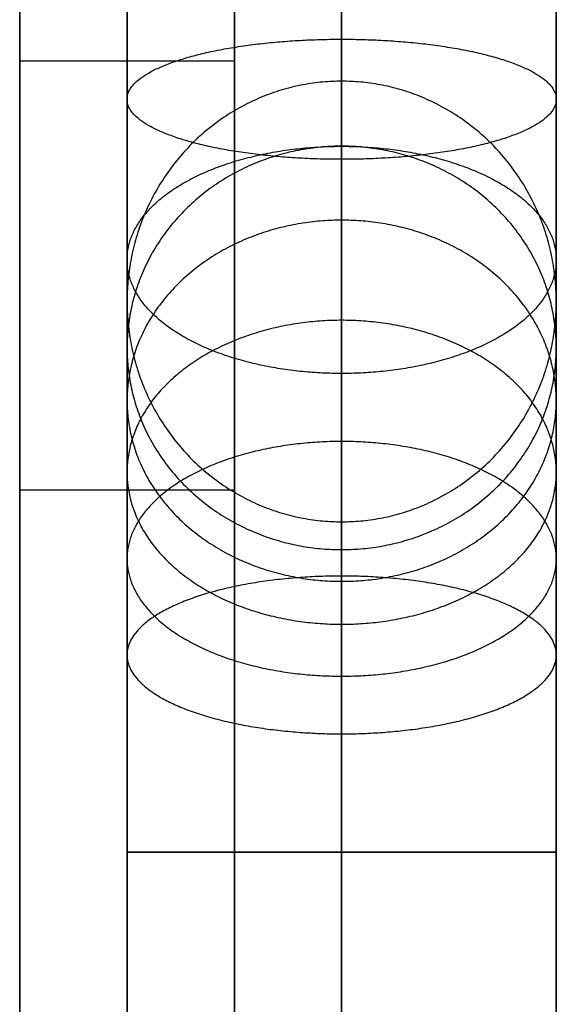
# Model space of a CAD drawing. Header units: millimetres. Extents: x -417 to 417, y -149 to 149.
# Tile 13 of 34: x -392 to -387, y 129 to 138. Entities that reach past the tile are written whole.
import ezdxf

# ---------------------------------------------------------------- set-up
doc = ezdxf.new("R2010")
doc.units = ezdxf.units.MM
doc.layers.add('Default', color=7, linetype='Continuous', true_color=0x000000)
doc.layers.add('Défaut', color=7, linetype='Continuous', true_color=0x000000)

msp = doc.modelspace()

# ---------------------------------------------------------------- linework, layer by layer
at = {"layer": 'Default'}
for p, q in [((-391, 146.5685, 134.4835), (-391, 86.5685, 134.4835)), ((-391, 146.5685, 588.5165), (-391, 86.5685, 588.5165)), ((-392, 133.7585, 116.5021), (-390, 133.7585, 116.5021)), ((-392, 133.7585, 121.9964), (-392, 86.5685, 121.9964)), ((-392, 133.7585, 570.535), (-390, 133.7585, 570.535)), ((-392, 133.7585, 576.0294), (-392, 86.5685, 576.0294)), ((-391, 86.5685, 109.5093), (-391, 133.7585, 109.5093)), ((-391, 133.7585, 109.5093), (-391, 133.7585, 123.4949)), ((-391, 86.5685, 563.5422), (-391, 133.7585, 563.5422)), ((-391, 133.7585, 563.5422), (-391, 133.7585, 577.5278)), ((-390, 86.5685, 121.9964), (-390, 133.7585, 121.9964)), ((-390, 86.5685, 576.0294), (-390, 133.7585, 576.0294))]:
    msp.add_line(p, q, dxfattribs=at)
for points in [[(-392, 146.5685, 134.4835), (-392, 116.5685, 134.4835), (-392, 86.5685, 134.4835)], [(-392, 146.5685, 588.5165), (-392, 116.5685, 588.5165), (-392, 86.5685, 588.5165)], [(-390, 86.5685, 134.4835), (-390, 116.5685, 134.4835), (-390, 146.5685, 134.4835)], [(-390, 86.5685, 588.5165), (-390, 116.5685, 588.5165), (-390, 146.5685, 588.5165)], [(-392, 137.7585, 127.4907), (-391, 137.7585, 127.4907), (-390, 137.7585, 127.4907)], [(-392, 137.7585, 581.5237), (-391, 137.7585, 581.5237), (-390, 137.7585, 581.5237)], [(-392, 86.5685, 109.5093), (-392, 110.1635, 109.5093), (-392, 133.7585, 109.5093)], [(-392, 133.7585, 109.5093), (-391, 133.7585, 109.5093), (-390, 133.7585, 109.5093)], [(-392, 133.7585, 123.4949), (-391, 133.7585, 123.4949), (-390, 133.7585, 123.4949)], [(-392, 86.5685, 563.5422), (-392, 110.1635, 563.5422), (-392, 133.7585, 563.5422)], [(-392, 133.7585, 563.5422), (-391, 133.7585, 563.5422), (-390, 133.7585, 563.5422)], [(-392, 133.7585, 577.5278), (-391, 133.7585, 577.5278), (-390, 133.7585, 577.5278)], [(-390, 133.7585, 109.5093), (-390, 110.1635, 109.5093), (-390, 86.5685, 109.5093)], [(-390, 133.7585, 563.5422), (-390, 110.1635, 563.5422), (-390, 86.5685, 563.5422)]]:
    msp.add_open_spline(points, degree=2, dxfattribs=at)
for points, knots in [([(-392, 133.7585, 123.4949), (-392, 133.7585, 127.4907), (-392, 137.7585, 127.4907), (-392, 141.7585, 127.4907), (-392, 141.7585, 123.4949)], [-394.455905, -394.455905, -394.455905, -388.17272, -388.17272, -381.889534, -381.889534, -381.889534]), ([(-392, 133.7585, 577.5278), (-392, 133.7585, 581.5237), (-392, 137.7585, 581.5237), (-392, 141.7585, 581.5237), (-392, 141.7585, 577.5278)], [-394.455905, -394.455905, -394.455905, -388.17272, -388.17272, -381.889534, -381.889534, -381.889534]), ([(-391, 133.7585, 123.4949), (-391, 133.7585, 127.4907), (-391, 137.7585, 127.4907), (-391, 141.7585, 127.4907), (-391, 141.7585, 123.4949)], [-394.455905, -394.455905, -394.455905, -388.17272, -388.17272, -381.889534, -381.889534, -381.889534]), ([(-391, 133.7585, 577.5278), (-391, 133.7585, 581.5237), (-391, 137.7585, 581.5237), (-391, 141.7585, 581.5237), (-391, 141.7585, 577.5278)], [-394.455905, -394.455905, -394.455905, -388.17272, -388.17272, -381.889534, -381.889534, -381.889534]), ([(-390, 141.7585, 123.4949), (-390, 141.7585, 127.4907), (-390, 137.7585, 127.4907), (-390, 133.7585, 127.4907), (-390, 133.7585, 123.4949)], [381.889534, 381.889534, 381.889534, 388.17272, 388.17272, 394.455905, 394.455905, 394.455905]), ([(-390, 141.7585, 577.5278), (-390, 141.7585, 581.5237), (-390, 137.7585, 581.5237), (-390, 133.7585, 581.5237), (-390, 133.7585, 577.5278)], [381.889534, 381.889534, 381.889534, 388.17272, 388.17272, 394.455905, 394.455905, 394.455905])]:
    msp.add_rational_spline(points, [1, 0.707106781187, 1, 0.707106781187, 1], degree=2, knots=knots, dxfattribs=at)
for points, knots in [([(-392, 133.7585, 109.5093), (-392, 133.7585, 114.5041), (-392, 133.7585, 119.499), (-392, 133.7585, 121.4969), (-392, 133.7585, 123.4949)], [-6.992791, -6.992791, -6.992791, 2.99691, 2.99691, 6.992791, 6.992791, 6.992791]), ([(-392, 133.7585, 563.5422), (-392, 133.7585, 568.5371), (-392, 133.7585, 573.5319), (-392, 133.7585, 575.5299), (-392, 133.7585, 577.5278)], [-6.992791, -6.992791, -6.992791, 2.99691, 2.99691, 6.992791, 6.992791, 6.992791]), ([(-390, 133.7585, 123.4949), (-390, 133.7585, 121.4969), (-390, 133.7585, 119.499), (-390, 133.7585, 114.5041), (-390, 133.7585, 109.5093)], [-6.992791, -6.992791, -6.992791, -2.99691, -2.99691, 6.992791, 6.992791, 6.992791]), ([(-390, 133.7585, 577.5278), (-390, 133.7585, 575.5299), (-390, 133.7585, 573.5319), (-390, 133.7585, 568.5371), (-390, 133.7585, 563.5422)], [-6.992791, -6.992791, -6.992791, -2.99691, -2.99691, 6.992791, 6.992791, 6.992791])]:
    msp.add_open_spline(points, degree=2, knots=knots, dxfattribs=at)
at = {"layer": 'Défaut'}
for points, knots in [([(-389, 134.8435, 1154.5992), (-389, 135.4668, 1154.9637), (-389, 136.8389, 1155.541), (-389, 139.0755, 1155.8436), (-389, 141.3122, 1155.543), (-389, 143.3584, 1154.6837), (-389, 145.1013, 1153.3326), (-389, 146.4275, 1151.5547), (-389, 147.2065, 1149.4931), (-389, 147.3293, 1148.0436), (-389, 147.2923, 1147.3371)], [0, 0, 0, 0, 1.591672, 3.243692, 4.895712, 6.487384, 8.079056, 9.731075, 11.383095, 12.974767, 12.974767, 12.974767, 12.974767]), ([(-389, 134.8435, 1541.5992), (-389, 135.4668, 1541.9637), (-389, 136.8389, 1542.541), (-389, 139.0755, 1542.8436), (-389, 141.3122, 1542.543), (-389, 143.3584, 1541.6837), (-389, 145.1013, 1540.3326), (-389, 146.4275, 1538.5547), (-389, 147.2065, 1536.4931), (-389, 147.3293, 1535.0436), (-389, 147.2923, 1534.3371)], [0, 0, 0, 0, 1.591672, 3.243692, 4.895712, 6.487384, 8.079056, 9.731075, 11.383095, 12.974767, 12.974767, 12.974767, 12.974767]), ([(-389, 134.8435, 1926.5992), (-389, 135.4668, 1926.9637), (-389, 136.8389, 1927.541), (-389, 139.0755, 1927.8436), (-389, 141.3122, 1927.543), (-389, 143.3584, 1926.6837), (-389, 145.1013, 1925.3326), (-389, 146.4275, 1923.5547), (-389, 147.2065, 1921.4931), (-389, 147.3293, 1920.0436), (-389, 147.2923, 1919.3371)], [0, 0, 0, 0, 1.591672, 3.243692, 4.895712, 6.487384, 8.079056, 9.731075, 11.383095, 12.974767, 12.974767, 12.974767, 12.974767]), ([(-391, 135.9024, 1152.8848), (-391, 136.3699, 1153.1582), (-391, 137.399, 1153.5912), (-391, 139.0764, 1153.8181), (-391, 140.7539, 1153.5927), (-391, 142.2886, 1152.9482), (-391, 143.5958, 1151.9349), (-391, 144.5904, 1150.6015), (-391, 145.1747, 1149.0553), (-391, 145.2667, 1147.9681), (-391, 145.239, 1147.4383)], [0, 0, 0, 0, 1.591672, 3.243692, 4.895712, 6.487384, 8.079056, 9.731075, 11.383095, 12.974767, 12.974767, 12.974767, 12.974767]), ([(-391, 135.9024, 1539.8848), (-391, 136.3699, 1540.1582), (-391, 137.399, 1540.5912), (-391, 139.0764, 1540.8181), (-391, 140.7539, 1540.5927), (-391, 142.2886, 1539.9482), (-391, 143.5958, 1538.9349), (-391, 144.5904, 1537.6015), (-391, 145.1747, 1536.0553), (-391, 145.2667, 1534.9681), (-391, 145.239, 1534.4383)], [0, 0, 0, 0, 1.591672, 3.243692, 4.895712, 6.487384, 8.079056, 9.731075, 11.383095, 12.974767, 12.974767, 12.974767, 12.974767]), ([(-391, 135.9024, 1924.8848), (-391, 136.3699, 1925.1582), (-391, 137.399, 1925.5912), (-391, 139.0764, 1925.8181), (-391, 140.7539, 1925.5927), (-391, 142.2886, 1924.9482), (-391, 143.5958, 1923.9349), (-391, 144.5904, 1922.6015), (-391, 145.1747, 1921.0553), (-391, 145.2667, 1919.9681), (-391, 145.239, 1919.4383)], [0, 0, 0, 0, 1.591672, 3.243692, 4.895712, 6.487384, 8.079056, 9.731075, 11.383095, 12.974767, 12.974767, 12.974767, 12.974767]), ([(-387, 145.239, 1147.4383), (-387, 145.2667, 1147.9681), (-387, 145.1747, 1149.0553), (-387, 144.5904, 1150.6015), (-387, 143.5958, 1151.9349), (-387, 142.2886, 1152.9482), (-387, 140.7539, 1153.5927), (-387, 139.0764, 1153.8181), (-387, 137.399, 1153.5912), (-387, 136.3699, 1153.1582), (-387, 135.9024, 1152.8848)], [-12.974767, -12.974767, -12.974767, -12.974767, -11.383095, -9.731075, -8.079056, -6.487384, -4.895712, -3.243692, -1.591672, 0, 0, 0, 0]), ([(-387, 145.239, 1534.4383), (-387, 145.2667, 1534.9681), (-387, 145.1747, 1536.0553), (-387, 144.5904, 1537.6015), (-387, 143.5958, 1538.9349), (-387, 142.2886, 1539.9482), (-387, 140.7539, 1540.5927), (-387, 139.0764, 1540.8181), (-387, 137.399, 1540.5912), (-387, 136.3699, 1540.1582), (-387, 135.9024, 1539.8848)], [-12.974767, -12.974767, -12.974767, -12.974767, -11.383095, -9.731075, -8.079056, -6.487384, -4.895712, -3.243692, -1.591672, 0, 0, 0, 0]), ([(-387, 145.239, 1919.4383), (-387, 145.2667, 1919.9681), (-387, 145.1747, 1921.0553), (-387, 144.5904, 1922.6015), (-387, 143.5958, 1923.9349), (-387, 142.2886, 1924.9482), (-387, 140.7539, 1925.5927), (-387, 139.0764, 1925.8181), (-387, 137.399, 1925.5912), (-387, 136.3699, 1925.1582), (-387, 135.9024, 1924.8848)], [-12.974767, -12.974767, -12.974767, -12.974767, -11.383095, -9.731075, -8.079056, -6.487384, -4.895712, -3.243692, -1.591672, 0, 0, 0, 0]), ([(-389, 136.9613, 1151.1705), (-389, 137.273, 1151.3527), (-389, 137.959, 1151.6414), (-389, 139.0773, 1151.7927), (-389, 140.1956, 1151.6424), (-389, 141.2187, 1151.2128), (-389, 142.0902, 1150.5372), (-389, 142.7533, 1149.6483), (-389, 143.1428, 1148.6175), (-389, 143.2042, 1147.8927), (-389, 143.1857, 1147.5395)], [0, 0, 0, 0, 1.591672, 3.243692, 4.895712, 6.487384, 8.079056, 9.731075, 11.383095, 12.974767, 12.974767, 12.974767, 12.974767]), ([(-389, 136.9613, 1538.1705), (-389, 137.273, 1538.3527), (-389, 137.959, 1538.6414), (-389, 139.0773, 1538.7927), (-389, 140.1956, 1538.6424), (-389, 141.2187, 1538.2128), (-389, 142.0902, 1537.5372), (-389, 142.7533, 1536.6483), (-389, 143.1428, 1535.6175), (-389, 143.2042, 1534.8927), (-389, 143.1857, 1534.5395)], [0, 0, 0, 0, 1.591672, 3.243692, 4.895712, 6.487384, 8.079056, 9.731075, 11.383095, 12.974767, 12.974767, 12.974767, 12.974767]), ([(-389, 136.9613, 1923.1705), (-389, 137.273, 1923.3527), (-389, 137.959, 1923.6414), (-389, 139.0773, 1923.7927), (-389, 140.1956, 1923.6424), (-389, 141.2187, 1923.2128), (-389, 142.0902, 1922.5372), (-389, 142.7533, 1921.6483), (-389, 143.1428, 1920.6175), (-389, 143.2042, 1919.8927), (-389, 143.1857, 1919.5395)], [0, 0, 0, 0, 1.591672, 3.243692, 4.895712, 6.487384, 8.079056, 9.731075, 11.383095, 12.974767, 12.974767, 12.974767, 12.974767]), ([(-389, 137.5678, 960.5958), (-389, 137.524, 959.7433), (-389, 137.2065, 958.4487), (-389, 136.3054, 956.8971), (-389, 135.3719, 955.843), (-389, 134.2425, 954.9894), (-389, 132.6039, 954.1924), (-389, 131.2588, 953.9494), (-389, 130.3812, 953.95)], [0, 0, 0, 0, 1.829067, 2.805087, 3.800449, 4.795811, 5.771831, 7.600898, 7.600898, 7.600898, 7.600898]), ([(-389, 137.5678, 1347.5958), (-389, 137.524, 1346.7433), (-389, 137.2065, 1345.4487), (-389, 136.3054, 1343.8971), (-389, 135.3719, 1342.843), (-389, 134.2425, 1341.9894), (-389, 132.6039, 1341.1924), (-389, 131.2588, 1340.9494), (-389, 130.3812, 1340.95)], [0, 0, 0, 0, 1.829067, 2.805087, 3.800449, 4.795811, 5.771831, 7.600898, 7.600898, 7.600898, 7.600898]), ([(-389, 137.5678, 1732.5958), (-389, 137.524, 1731.7433), (-389, 137.2065, 1730.4487), (-389, 136.3054, 1728.8971), (-389, 135.3719, 1727.843), (-389, 134.2425, 1726.9894), (-389, 132.6039, 1726.1924), (-389, 131.2588, 1725.9494), (-389, 130.3812, 1725.95)], [0, 0, 0, 0, 1.829067, 2.805087, 3.800449, 4.795811, 5.771831, 7.600898, 7.600898, 7.600898, 7.600898]), ([(-391, 135.5145, 960.697), (-391, 135.4832, 960.088), (-391, 135.3353, 959.4851), (-391, 135.0819, 958.9275), (-391, 134.9467, 958.63), (-391, 134.7814, 958.3453), (-391, 134.5893, 958.079), (-391, 134.3934, 957.8073), (-391, 134.1697, 957.5547), (-391, 133.9225, 957.3261), (-391, 133.6754, 957.0975), (-391, 133.4047, 956.893), (-391, 133.1159, 956.7164), (-391, 132.8327, 956.5433), (-391, 132.5321, 956.3971), (-391, 132.2198, 956.2808), (-391, 131.6346, 956.0628), (-391, 131.0081, 955.9496), (-391, 130.3812, 955.95)], [0, 0, 0, 0, 1.832813, 1.832813, 1.832813, 2.806958, 2.806958, 2.806958, 3.800443, 3.800443, 3.800443, 4.793937, 4.793937, 4.793937, 5.768089, 5.768089, 5.768089, 7.600898, 7.600898, 7.600898, 7.600898]), ([(-391, 135.5145, 1347.697), (-391, 135.4832, 1347.088), (-391, 135.3353, 1346.4851), (-391, 135.0819, 1345.9275), (-391, 134.9467, 1345.63), (-391, 134.7814, 1345.3453), (-391, 134.5893, 1345.079), (-391, 134.3934, 1344.8073), (-391, 134.1697, 1344.5547), (-391, 133.9225, 1344.3261), (-391, 133.6754, 1344.0975), (-391, 133.4047, 1343.893), (-391, 133.1159, 1343.7164), (-391, 132.8327, 1343.5433), (-391, 132.5321, 1343.3971), (-391, 132.2198, 1343.2808), (-391, 131.6346, 1343.0628), (-391, 131.0081, 1342.9496), (-391, 130.3812, 1342.95)], [0, 0, 0, 0, 1.832813, 1.832813, 1.832813, 2.806958, 2.806958, 2.806958, 3.800443, 3.800443, 3.800443, 4.793937, 4.793937, 4.793937, 5.768089, 5.768089, 5.768089, 7.600898, 7.600898, 7.600898, 7.600898]), ([(-391, 135.5145, 1732.697), (-391, 135.4832, 1732.088), (-391, 135.3353, 1731.4851), (-391, 135.0819, 1730.9275), (-391, 134.9467, 1730.63), (-391, 134.7814, 1730.3453), (-391, 134.5893, 1730.079), (-391, 134.3934, 1729.8073), (-391, 134.1697, 1729.5547), (-391, 133.9225, 1729.3261), (-391, 133.6754, 1729.0975), (-391, 133.4047, 1728.893), (-391, 133.1159, 1728.7164), (-391, 132.8327, 1728.5433), (-391, 132.5321, 1728.3971), (-391, 132.2198, 1728.2808), (-391, 131.6346, 1728.0628), (-391, 131.0081, 1727.9496), (-391, 130.3812, 1727.95)], [0, 0, 0, 0, 1.832813, 1.832813, 1.832813, 2.806958, 2.806958, 2.806958, 3.800443, 3.800443, 3.800443, 4.793937, 4.793937, 4.793937, 5.768089, 5.768089, 5.768089, 7.600898, 7.600898, 7.600898, 7.600898]), ([(-387, 130.3812, 955.95), (-387, 131.0081, 955.9496), (-387, 131.6346, 956.0628), (-387, 132.2198, 956.2808), (-387, 132.5321, 956.3971), (-387, 132.8327, 956.5433), (-387, 133.1159, 956.7164), (-387, 133.4047, 956.893), (-387, 133.6754, 957.0975), (-387, 133.9225, 957.3261), (-387, 134.1697, 957.5547), (-387, 134.3934, 957.8073), (-387, 134.5893, 958.079), (-387, 134.7814, 958.3453), (-387, 134.9467, 958.63), (-387, 135.0819, 958.9275), (-387, 135.3353, 959.4851), (-387, 135.4832, 960.088), (-387, 135.5145, 960.697)], [-7.600898, -7.600898, -7.600898, -7.600898, -5.768089, -5.768089, -5.768089, -4.793937, -4.793937, -4.793937, -3.800443, -3.800443, -3.800443, -2.806958, -2.806958, -2.806958, -1.832813, -1.832813, -1.832813, 0, 0, 0, 0]), ([(-387, 130.3812, 1342.95), (-387, 131.0081, 1342.9496), (-387, 131.6346, 1343.0628), (-387, 132.2198, 1343.2808), (-387, 132.5321, 1343.3971), (-387, 132.8327, 1343.5433), (-387, 133.1159, 1343.7164), (-387, 133.4047, 1343.893), (-387, 133.6754, 1344.0975), (-387, 133.9225, 1344.3261), (-387, 134.1697, 1344.5547), (-387, 134.3934, 1344.8073), (-387, 134.5893, 1345.079), (-387, 134.7814, 1345.3453), (-387, 134.9467, 1345.63), (-387, 135.0819, 1345.9275), (-387, 135.3353, 1346.4851), (-387, 135.4832, 1347.088), (-387, 135.5145, 1347.697)], [-7.600898, -7.600898, -7.600898, -7.600898, -5.768089, -5.768089, -5.768089, -4.793937, -4.793937, -4.793937, -3.800443, -3.800443, -3.800443, -2.806958, -2.806958, -2.806958, -1.832813, -1.832813, -1.832813, 0, 0, 0, 0]), ([(-387, 130.3812, 1727.95), (-387, 131.0081, 1727.9496), (-387, 131.6346, 1728.0628), (-387, 132.2198, 1728.2808), (-387, 132.5321, 1728.3971), (-387, 132.8327, 1728.5433), (-387, 133.1159, 1728.7164), (-387, 133.4047, 1728.893), (-387, 133.6754, 1729.0975), (-387, 133.9225, 1729.3261), (-387, 134.1697, 1729.5547), (-387, 134.3934, 1729.8073), (-387, 134.5893, 1730.079), (-387, 134.7814, 1730.3453), (-387, 134.9467, 1730.63), (-387, 135.0819, 1730.9275), (-387, 135.3353, 1731.4851), (-387, 135.4832, 1732.088), (-387, 135.5145, 1732.697)], [-7.600898, -7.600898, -7.600898, -7.600898, -5.768089, -5.768089, -5.768089, -4.793937, -4.793937, -4.793937, -3.800443, -3.800443, -3.800443, -2.806958, -2.806958, -2.806958, -1.832813, -1.832813, -1.832813, 0, 0, 0, 0]), ([(-389, 133.4612, 960.7982), (-389, 133.4424, 960.4328), (-389, 133.3064, 959.878), (-389, 132.9202, 959.213), (-389, 132.5201, 958.7613), (-389, 132.0361, 958.3954), (-389, 131.3338, 958.0539), (-389, 130.7573, 957.9498), (-389, 130.3812, 957.95)], [0, 0, 0, 0, 1.829067, 2.805087, 3.800449, 4.795811, 5.771831, 7.600898, 7.600898, 7.600898, 7.600898]), ([(-389, 133.4612, 1347.7982), (-389, 133.4424, 1347.4328), (-389, 133.3064, 1346.878), (-389, 132.9202, 1346.213), (-389, 132.5201, 1345.7613), (-389, 132.0361, 1345.3954), (-389, 131.3338, 1345.0539), (-389, 130.7573, 1344.9498), (-389, 130.3812, 1344.95)], [0, 0, 0, 0, 1.829067, 2.805087, 3.800449, 4.795811, 5.771831, 7.600898, 7.600898, 7.600898, 7.600898]), ([(-389, 133.4612, 1732.7982), (-389, 133.4424, 1732.4328), (-389, 133.3064, 1731.878), (-389, 132.9202, 1731.213), (-389, 132.5201, 1730.7613), (-389, 132.0361, 1730.3954), (-389, 131.3338, 1730.0539), (-389, 130.7573, 1729.9498), (-389, 130.3812, 1729.95)], [0, 0, 0, 0, 1.829067, 2.805087, 3.800449, 4.795811, 5.771831, 7.600898, 7.600898, 7.600898, 7.600898])]:
    msp.add_open_spline(points, degree=3, knots=knots, dxfattribs=at)
for points in [[(-389, 147.2923, 1147.3371), (-389, 144.0508, 1085.09), (-389, 140.8093, 1022.8429), (-389, 137.5678, 960.5958)], [(-389, 147.2923, 1534.3371), (-389, 144.0508, 1472.09), (-389, 140.8093, 1409.8429), (-389, 137.5678, 1347.5958)], [(-389, 147.2923, 1919.3371), (-389, 144.0508, 1857.09), (-389, 140.8093, 1794.8429), (-389, 137.5678, 1732.5958)], [(-391, 145.239, 1147.4383), (-391, 141.9975, 1085.1912), (-391, 138.756, 1022.9441), (-391, 135.5145, 960.697)], [(-391, 145.239, 1534.4383), (-391, 141.9975, 1472.1912), (-391, 138.756, 1409.9441), (-391, 135.5145, 1347.697)], [(-391, 145.239, 1919.4383), (-391, 141.9975, 1857.1912), (-391, 138.756, 1794.9441), (-391, 135.5145, 1732.697)], [(-387, 135.5145, 960.697), (-387, 138.756, 1022.9441), (-387, 141.9975, 1085.1912), (-387, 145.239, 1147.4383)], [(-387, 135.5145, 1347.697), (-387, 138.756, 1409.9441), (-387, 141.9975, 1472.1912), (-387, 145.239, 1534.4383)], [(-387, 135.5145, 1732.697), (-387, 138.756, 1794.9441), (-387, 141.9975, 1857.1912), (-387, 145.239, 1919.4383)], [(-389, 143.1857, 1147.5395), (-389, 139.9442, 1085.2924), (-389, 136.7027, 1023.0453), (-389, 133.4612, 960.7982)], [(-389, 143.1857, 1534.5395), (-389, 139.9442, 1472.2924), (-389, 136.7027, 1410.0453), (-389, 133.4612, 1347.7982)], [(-389, 143.1857, 1919.5395), (-389, 139.9442, 1857.2924), (-389, 136.7027, 1795.0453), (-389, 133.4612, 1732.7982)], [(-389, -142.9462, 987.5611), (-389, -49.6437, 1042.0976), (-389, 43.6588, 1096.634), (-389, 136.9613, 1151.1705)], [(-389, -142.9462, 1374.5611), (-389, -49.6437, 1429.0976), (-389, 43.6588, 1483.634), (-389, 136.9613, 1538.1705)], [(-389, -142.9462, 1759.5611), (-389, -49.6437, 1814.0976), (-389, 43.6588, 1868.634), (-389, 136.9613, 1923.1705)], [(-391, -144.0051, 989.2754), (-391, -50.7026, 1043.8119), (-391, 42.5999, 1098.3484), (-391, 135.9024, 1152.8848)], [(-391, -144.0051, 1376.2754), (-391, -50.7026, 1430.8119), (-391, 42.5999, 1485.3484), (-391, 135.9024, 1539.8848)], [(-391, -144.0051, 1761.2754), (-391, -50.7026, 1815.8119), (-391, 42.5999, 1870.3484), (-391, 135.9024, 1924.8848)], [(-387, 135.9024, 1152.8848), (-387, 42.5999, 1098.3484), (-387, -50.7026, 1043.8119), (-387, -144.0051, 989.2754)], [(-387, 135.9024, 1539.8848), (-387, 42.5999, 1485.3484), (-387, -50.7026, 1430.8119), (-387, -144.0051, 1376.2754)], [(-387, 135.9024, 1924.8848), (-387, 42.5999, 1870.3484), (-387, -50.7026, 1815.8119), (-387, -144.0051, 1761.2754)], [(-389, -145.064, 990.9898), (-389, -51.7615, 1045.5262), (-389, 41.541, 1100.0627), (-389, 134.8435, 1154.5992)], [(-389, -145.064, 1377.9898), (-389, -51.7615, 1432.5262), (-389, 41.541, 1487.0627), (-389, 134.8435, 1541.5992)], [(-389, -145.064, 1762.9898), (-389, -51.7615, 1817.5262), (-389, 41.541, 1872.0627), (-389, 134.8435, 1926.5992)], [(-391, 130.3812, 955.95), (-391, 124.095, 955.95), (-391, 117.8088, 955.95), (-391, 111.5225, 955.95)], [(-391, 130.3812, 1342.95), (-391, 124.095, 1342.95), (-391, 117.8088, 1342.95), (-391, 111.5225, 1342.95)], [(-391, 130.3812, 1727.95), (-391, 124.095, 1727.95), (-391, 117.8088, 1727.95), (-391, 111.5225, 1727.95)], [(-389, 130.3812, 957.95), (-389, 124.095, 957.95), (-389, 117.8088, 957.95), (-389, 111.5225, 957.95)], [(-389, 130.3812, 953.95), (-389, 124.095, 953.95), (-389, 117.8088, 953.95), (-389, 111.5225, 953.95)], [(-389, 130.3812, 1344.95), (-389, 124.095, 1344.95), (-389, 117.8088, 1344.95), (-389, 111.5225, 1344.95)], [(-389, 130.3812, 1340.95), (-389, 124.095, 1340.95), (-389, 117.8088, 1340.95), (-389, 111.5225, 1340.95)], [(-389, 130.3812, 1729.95), (-389, 124.095, 1729.95), (-389, 117.8088, 1729.95), (-389, 111.5225, 1729.95)], [(-389, 130.3812, 1725.95), (-389, 124.095, 1725.95), (-389, 117.8088, 1725.95), (-389, 111.5225, 1725.95)], [(-387, 111.5225, 955.95), (-387, 117.8088, 955.95), (-387, 124.095, 955.95), (-387, 130.3812, 955.95)], [(-387, 111.5225, 1342.95), (-387, 117.8088, 1342.95), (-387, 124.095, 1342.95), (-387, 130.3812, 1342.95)], [(-387, 111.5225, 1727.95), (-387, 117.8088, 1727.95), (-387, 124.095, 1727.95), (-387, 130.3812, 1727.95)]]:
    msp.add_open_spline(points, degree=3, dxfattribs=at)
for points, weights, knots in [([(-391, 137.3996, 1153.5151), (-391, 137.9594, 1151.5907), (-389, 137.9594, 1151.5907), (-387, 137.9594, 1151.5907), (-387, 137.3996, 1153.5151)], [1, 0.707106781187, 1, 0.707106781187, 1], [6.283185, 6.283185, 6.283185, 9.424778, 9.424778, 12.566371, 12.566371, 12.566371]), ([(-391, 137.3996, 1540.5151), (-391, 137.9594, 1538.5907), (-389, 137.9594, 1538.5907), (-387, 137.9594, 1538.5907), (-387, 137.3996, 1540.5151)], [1, 0.707106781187, 1, 0.707106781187, 1], [6.283185, 6.283185, 6.283185, 9.424778, 9.424778, 12.566371, 12.566371, 12.566371]), ([(-391, 137.3996, 1925.5151), (-391, 137.9594, 1923.5907), (-389, 137.9594, 1923.5907), (-387, 137.9594, 1923.5907), (-387, 137.3996, 1925.5151)], [1, 0.707106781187, 1, 0.707106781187, 1], [6.283185, 6.283185, 6.283185, 9.424778, 9.424778, 12.566371, 12.566371, 12.566371]), ([(-387, 135.5145, 960.697), (-387, 137.5678, 960.5958), (-389, 137.5678, 960.5958), (-391, 137.5678, 960.5958), (-391, 135.5145, 960.697)], [1, 0.707106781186, 1, 0.707106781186, 1], [0, 0, 0, 3.141593, 3.141593, 6.283185, 6.283185, 6.283185]), ([(-387, 135.5145, 1347.697), (-387, 137.5678, 1347.5958), (-389, 137.5678, 1347.5958), (-391, 137.5678, 1347.5958), (-391, 135.5145, 1347.697)], [1, 0.707106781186, 1, 0.707106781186, 1], [0, 0, 0, 3.141593, 3.141593, 6.283185, 6.283185, 6.283185]), ([(-387, 135.5145, 1732.697), (-387, 137.5678, 1732.5958), (-389, 137.5678, 1732.5958), (-391, 137.5678, 1732.5958), (-391, 135.5145, 1732.697)], [1, 0.707106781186, 1, 0.707106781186, 1], [0, 0, 0, 3.141593, 3.141593, 6.283185, 6.283185, 6.283185]), ([(-387, 137.3996, 1153.5151), (-387, 136.8398, 1155.4395), (-389, 136.8398, 1155.4395), (-391, 136.8398, 1155.4395), (-391, 137.3996, 1153.5151)], [1, 0.707106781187, 1, 0.707106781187, 1], [0, 0, 0, 3.141593, 3.141593, 6.283185, 6.283185, 6.283185]), ([(-387, 137.3996, 1540.5151), (-387, 136.8398, 1542.4395), (-389, 136.8398, 1542.4395), (-391, 136.8398, 1542.4395), (-391, 137.3996, 1540.5151)], [1, 0.707106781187, 1, 0.707106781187, 1], [0, 0, 0, 3.141593, 3.141593, 6.283185, 6.283185, 6.283185]), ([(-387, 137.3996, 1925.5151), (-387, 136.8398, 1927.4395), (-389, 136.8398, 1927.4395), (-391, 136.8398, 1927.4395), (-391, 137.3996, 1925.5151)], [1, 0.707106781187, 1, 0.707106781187, 1], [0, 0, 0, 3.141593, 3.141593, 6.283185, 6.283185, 6.283185]), ([(-387, 135.0819, 958.9275), (-387, 136.9622, 958.1185), (-389, 136.9622, 958.1185), (-391, 136.9622, 958.1185), (-391, 135.0819, 958.9275)], [1, 0.707106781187, 1, 0.707106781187, 1], [0, 0, 0, 3.141593, 3.141593, 6.283185, 6.283185, 6.283185]), ([(-387, 135.0819, 1345.9275), (-387, 136.9622, 1345.1185), (-389, 136.9622, 1345.1185), (-391, 136.9622, 1345.1185), (-391, 135.0819, 1345.9275)], [1, 0.707106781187, 1, 0.707106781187, 1], [0, 0, 0, 3.141593, 3.141593, 6.283185, 6.283185, 6.283185]), ([(-387, 135.0819, 1730.9275), (-387, 136.9622, 1730.1185), (-389, 136.9622, 1730.1185), (-391, 136.9622, 1730.1185), (-391, 135.0819, 1730.9275)], [1, 0.707106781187, 1, 0.707106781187, 1], [0, 0, 0, 3.141593, 3.141593, 6.283185, 6.283185, 6.283185]), ([(-391, 135.9024, 1152.8848), (-391, 136.9613, 1151.1705), (-389, 136.9613, 1151.1705), (-387, 136.9613, 1151.1705), (-387, 135.9024, 1152.8848)], [1, 0.707106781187, 1, 0.707106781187, 1], [6.283185, 6.283185, 6.283185, 9.424778, 9.424778, 12.566371, 12.566371, 12.566371]), ([(-391, 135.9024, 1539.8848), (-391, 136.9613, 1538.1705), (-389, 136.9613, 1538.1705), (-387, 136.9613, 1538.1705), (-387, 135.9024, 1539.8848)], [1, 0.707106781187, 1, 0.707106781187, 1], [6.283185, 6.283185, 6.283185, 9.424778, 9.424778, 12.566371, 12.566371, 12.566371]), ([(-391, 135.9024, 1924.8848), (-391, 136.9613, 1923.1705), (-389, 136.9613, 1923.1705), (-387, 136.9613, 1923.1705), (-387, 135.9024, 1924.8848)], [1, 0.707106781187, 1, 0.707106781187, 1], [6.283185, 6.283185, 6.283185, 9.424778, 9.424778, 12.566371, 12.566371, 12.566371]), ([(-387, 134.5893, 958.079), (-387, 136.2725, 956.9306), (-389, 136.2725, 956.9306), (-391, 136.2725, 956.9306), (-391, 134.5893, 958.079)], [1, 0.707106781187, 1, 0.707106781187, 1], [0, 0, 0, 3.141593, 3.141593, 6.283185, 6.283185, 6.283185]), ([(-387, 134.5893, 1345.079), (-387, 136.2725, 1343.9306), (-389, 136.2725, 1343.9306), (-391, 136.2725, 1343.9306), (-391, 134.5893, 1345.079)], [1, 0.707106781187, 1, 0.707106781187, 1], [0, 0, 0, 3.141593, 3.141593, 6.283185, 6.283185, 6.283185]), ([(-387, 134.5893, 1730.079), (-387, 136.2725, 1728.9306), (-389, 136.2725, 1728.9306), (-391, 136.2725, 1728.9306), (-391, 134.5893, 1730.079)], [1, 0.707106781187, 1, 0.707106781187, 1], [0, 0, 0, 3.141593, 3.141593, 6.283185, 6.283185, 6.283185]), ([(-387, 135.9024, 1152.8848), (-387, 134.8435, 1154.5992), (-389, 134.8435, 1154.5992), (-391, 134.8435, 1154.5992), (-391, 135.9024, 1152.8848)], [1, 0.707106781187, 1, 0.707106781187, 1], [0, 0, 0, 3.141593, 3.141593, 6.283185, 6.283185, 6.283185]), ([(-387, 135.9024, 1539.8848), (-387, 134.8435, 1541.5992), (-389, 134.8435, 1541.5992), (-391, 134.8435, 1541.5992), (-391, 135.9024, 1539.8848)], [1, 0.707106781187, 1, 0.707106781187, 1], [0, 0, 0, 3.141593, 3.141593, 6.283185, 6.283185, 6.283185]), ([(-387, 135.9024, 1924.8848), (-387, 134.8435, 1926.5992), (-389, 134.8435, 1926.5992), (-391, 134.8435, 1926.5992), (-391, 135.9024, 1924.8848)], [1, 0.707106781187, 1, 0.707106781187, 1], [0, 0, 0, 3.141593, 3.141593, 6.283185, 6.283185, 6.283185]), ([(-391, 135.5145, 960.697), (-391, 133.4612, 960.7982), (-389, 133.4612, 960.7982), (-387, 133.4612, 960.7982), (-387, 135.5145, 960.697)], [1, 0.707106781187, 1, 0.707106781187, 1], [6.283185, 6.283185, 6.283185, 9.424778, 9.424778, 12.566371, 12.566371, 12.566371]), ([(-391, 135.5145, 1347.697), (-391, 133.4612, 1347.7982), (-389, 133.4612, 1347.7982), (-387, 133.4612, 1347.7982), (-387, 135.5145, 1347.697)], [1, 0.707106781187, 1, 0.707106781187, 1], [6.283185, 6.283185, 6.283185, 9.424778, 9.424778, 12.566371, 12.566371, 12.566371]), ([(-391, 135.5145, 1732.697), (-391, 133.4612, 1732.7982), (-389, 133.4612, 1732.7982), (-387, 133.4612, 1732.7982), (-387, 135.5145, 1732.697)], [1, 0.707106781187, 1, 0.707106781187, 1], [6.283185, 6.283185, 6.283185, 9.424778, 9.424778, 12.566371, 12.566371, 12.566371]), ([(-387, 133.9225, 957.3261), (-387, 135.3391, 955.8766), (-389, 135.3391, 955.8766), (-391, 135.3391, 955.8766), (-391, 133.9225, 957.3261)], [1, 0.707106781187, 1, 0.707106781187, 1], [0, 0, 0, 3.141593, 3.141593, 6.283185, 6.283185, 6.283185]), ([(-387, 133.9225, 1344.3261), (-387, 135.3391, 1342.8766), (-389, 135.3391, 1342.8766), (-391, 135.3391, 1342.8766), (-391, 133.9225, 1344.3261)], [1, 0.707106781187, 1, 0.707106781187, 1], [0, 0, 0, 3.141593, 3.141593, 6.283185, 6.283185, 6.283185]), ([(-387, 133.9225, 1729.3261), (-387, 135.3391, 1727.8766), (-389, 135.3391, 1727.8766), (-391, 135.3391, 1727.8766), (-391, 133.9225, 1729.3261)], [1, 0.707106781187, 1, 0.707106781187, 1], [0, 0, 0, 3.141593, 3.141593, 6.283185, 6.283185, 6.283185]), ([(-391, 135.0819, 958.9275), (-391, 133.2016, 959.7365), (-389, 133.2016, 959.7365), (-387, 133.2016, 959.7365), (-387, 135.0819, 958.9275)], [1, 0.707106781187, 1, 0.707106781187, 1], [6.283185, 6.283185, 6.283185, 9.424778, 9.424778, 12.566371, 12.566371, 12.566371]), ([(-391, 135.0819, 1345.9275), (-391, 133.2016, 1346.7365), (-389, 133.2016, 1346.7365), (-387, 133.2016, 1346.7365), (-387, 135.0819, 1345.9275)], [1, 0.707106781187, 1, 0.707106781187, 1], [6.283185, 6.283185, 6.283185, 9.424778, 9.424778, 12.566371, 12.566371, 12.566371]), ([(-391, 135.0819, 1730.9275), (-391, 133.2016, 1731.7365), (-389, 133.2016, 1731.7365), (-387, 133.2016, 1731.7365), (-387, 135.0819, 1730.9275)], [1, 0.707106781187, 1, 0.707106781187, 1], [6.283185, 6.283185, 6.283185, 9.424778, 9.424778, 12.566371, 12.566371, 12.566371]), ([(-391, 134.5893, 958.079), (-391, 132.9061, 959.2274), (-389, 132.9061, 959.2274), (-387, 132.9061, 959.2274), (-387, 134.5893, 958.079)], [1, 0.707106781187, 1, 0.707106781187, 1], [6.283185, 6.283185, 6.283185, 9.424778, 9.424778, 12.566371, 12.566371, 12.566371]), ([(-391, 134.5893, 1345.079), (-391, 132.9061, 1346.2274), (-389, 132.9061, 1346.2274), (-387, 132.9061, 1346.2274), (-387, 134.5893, 1345.079)], [1, 0.707106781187, 1, 0.707106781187, 1], [6.283185, 6.283185, 6.283185, 9.424778, 9.424778, 12.566371, 12.566371, 12.566371]), ([(-391, 134.5893, 1730.079), (-391, 132.9061, 1731.2274), (-389, 132.9061, 1731.2274), (-387, 132.9061, 1731.2274), (-387, 134.5893, 1730.079)], [1, 0.707106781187, 1, 0.707106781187, 1], [6.283185, 6.283185, 6.283185, 9.424778, 9.424778, 12.566371, 12.566371, 12.566371]), ([(-387, 133.1159, 956.7164), (-387, 134.2098, 955.023), (-389, 134.2098, 955.023), (-391, 134.2098, 955.023), (-391, 133.1159, 956.7164)], [1, 0.707106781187, 1, 0.707106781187, 1], [0, 0, 0, 3.141593, 3.141593, 6.283185, 6.283185, 6.283185]), ([(-387, 133.1159, 1343.7164), (-387, 134.2098, 1342.023), (-389, 134.2098, 1342.023), (-391, 134.2098, 1342.023), (-391, 133.1159, 1343.7164)], [1, 0.707106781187, 1, 0.707106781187, 1], [0, 0, 0, 3.141593, 3.141593, 6.283185, 6.283185, 6.283185]), ([(-387, 133.1159, 1728.7164), (-387, 134.2098, 1727.023), (-389, 134.2098, 1727.023), (-391, 134.2098, 1727.023), (-391, 133.1159, 1728.7164)], [1, 0.707106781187, 1, 0.707106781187, 1], [0, 0, 0, 3.141593, 3.141593, 6.283185, 6.283185, 6.283185]), ([(-391, 133.9225, 957.3261), (-391, 132.506, 958.7757), (-389, 132.506, 958.7757), (-387, 132.506, 958.7757), (-387, 133.9225, 957.3261)], [1, 0.707106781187, 1, 0.707106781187, 1], [6.283185, 6.283185, 6.283185, 9.424778, 9.424778, 12.566371, 12.566371, 12.566371]), ([(-391, 133.9225, 1344.3261), (-391, 132.506, 1345.7757), (-389, 132.506, 1345.7757), (-387, 132.506, 1345.7757), (-387, 133.9225, 1344.3261)], [1, 0.707106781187, 1, 0.707106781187, 1], [6.283185, 6.283185, 6.283185, 9.424778, 9.424778, 12.566371, 12.566371, 12.566371]), ([(-391, 133.9225, 1729.3261), (-391, 132.506, 1730.7757), (-389, 132.506, 1730.7757), (-387, 132.506, 1730.7757), (-387, 133.9225, 1729.3261)], [1, 0.707106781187, 1, 0.707106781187, 1], [6.283185, 6.283185, 6.283185, 9.424778, 9.424778, 12.566371, 12.566371, 12.566371]), ([(-391, 133.1159, 956.7164), (-391, 132.022, 958.4099), (-389, 132.022, 958.4099), (-387, 132.022, 958.4099), (-387, 133.1159, 956.7164)], [1, 0.707106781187, 1, 0.707106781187, 1], [6.283185, 6.283185, 6.283185, 9.424778, 9.424778, 12.566371, 12.566371, 12.566371]), ([(-391, 133.1159, 1343.7164), (-391, 132.022, 1345.4099), (-389, 132.022, 1345.4099), (-387, 132.022, 1345.4099), (-387, 133.1159, 1343.7164)], [1, 0.707106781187, 1, 0.707106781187, 1], [6.283185, 6.283185, 6.283185, 9.424778, 9.424778, 12.566371, 12.566371, 12.566371]), ([(-391, 133.1159, 1728.7164), (-391, 132.022, 1730.4099), (-389, 132.022, 1730.4099), (-387, 132.022, 1730.4099), (-387, 133.1159, 1728.7164)], [1, 0.707106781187, 1, 0.707106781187, 1], [6.283185, 6.283185, 6.283185, 9.424778, 9.424778, 12.566371, 12.566371, 12.566371]), ([(-387, 132.2198, 956.2808), (-387, 132.9553, 954.4131), (-389, 132.9553, 954.4131), (-391, 132.9553, 954.4131), (-391, 132.2198, 956.2808)], [1, 0.707106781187, 1, 0.707106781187, 1], [0, 0, 0, 3.141593, 3.141593, 6.283185, 6.283185, 6.283185]), ([(-387, 132.2198, 1343.2808), (-387, 132.9553, 1341.4131), (-389, 132.9553, 1341.4131), (-391, 132.9553, 1341.4131), (-391, 132.2198, 1343.2808)], [1, 0.707106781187, 1, 0.707106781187, 1], [0, 0, 0, 3.141593, 3.141593, 6.283185, 6.283185, 6.283185]), ([(-387, 132.2198, 1728.2808), (-387, 132.9553, 1726.4131), (-389, 132.9553, 1726.4131), (-391, 132.9553, 1726.4131), (-391, 132.2198, 1728.2808)], [1, 0.707106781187, 1, 0.707106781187, 1], [0, 0, 0, 3.141593, 3.141593, 6.283185, 6.283185, 6.283185]), ([(-391, 132.2198, 956.2808), (-391, 131.4844, 958.1485), (-389, 131.4844, 958.1485), (-387, 131.4844, 958.1485), (-387, 132.2198, 956.2808)], [1, 0.707106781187, 1, 0.707106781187, 1], [6.283185, 6.283185, 6.283185, 9.424778, 9.424778, 12.566371, 12.566371, 12.566371]), ([(-391, 132.2198, 1343.2808), (-391, 131.4844, 1345.1485), (-389, 131.4844, 1345.1485), (-387, 131.4844, 1345.1485), (-387, 132.2198, 1343.2808)], [1, 0.707106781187, 1, 0.707106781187, 1], [6.283185, 6.283185, 6.283185, 9.424778, 9.424778, 12.566371, 12.566371, 12.566371]), ([(-391, 132.2198, 1728.2808), (-391, 131.4844, 1730.1485), (-389, 131.4844, 1730.1485), (-387, 131.4844, 1730.1485), (-387, 132.2198, 1728.2808)], [1, 0.707106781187, 1, 0.707106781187, 1], [6.283185, 6.283185, 6.283185, 9.424778, 9.424778, 12.566371, 12.566371, 12.566371]), ([(-391, 130.3812, 955.95), (-391, 130.3812, 957.95), (-389, 130.3812, 957.95), (-387, 130.3812, 957.95), (-387, 130.3812, 955.95)], [1, 0.707106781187, 1, 0.707106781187, 1], [6.283185, 6.283185, 6.283185, 9.424778, 9.424778, 12.566371, 12.566371, 12.566371]), ([(-387, 130.3812, 955.95), (-387, 130.3812, 953.95), (-389, 130.3812, 953.95), (-391, 130.3812, 953.95), (-391, 130.3812, 955.95)], [1, 0.707106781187, 1, 0.707106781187, 1], [0, 0, 0, 3.141593, 3.141593, 6.283185, 6.283185, 6.283185]), ([(-391, 130.3812, 1342.95), (-391, 130.3812, 1344.95), (-389, 130.3812, 1344.95), (-387, 130.3812, 1344.95), (-387, 130.3812, 1342.95)], [1, 0.707106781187, 1, 0.707106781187, 1], [6.283185, 6.283185, 6.283185, 9.424778, 9.424778, 12.566371, 12.566371, 12.566371]), ([(-387, 130.3812, 1342.95), (-387, 130.3812, 1340.95), (-389, 130.3812, 1340.95), (-391, 130.3812, 1340.95), (-391, 130.3812, 1342.95)], [1, 0.707106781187, 1, 0.707106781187, 1], [0, 0, 0, 3.141593, 3.141593, 6.283185, 6.283185, 6.283185]), ([(-391, 130.3812, 1727.95), (-391, 130.3812, 1729.95), (-389, 130.3812, 1729.95), (-387, 130.3812, 1729.95), (-387, 130.3812, 1727.95)], [1, 0.707106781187, 1, 0.707106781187, 1], [6.283185, 6.283185, 6.283185, 9.424778, 9.424778, 12.566371, 12.566371, 12.566371]), ([(-387, 130.3812, 1727.95), (-387, 130.3812, 1725.95), (-389, 130.3812, 1725.95), (-391, 130.3812, 1725.95), (-391, 130.3812, 1727.95)], [1, 0.707106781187, 1, 0.707106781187, 1], [0, 0, 0, 3.141593, 3.141593, 6.283185, 6.283185, 6.283185])]:
    msp.add_rational_spline(points, weights, degree=2, knots=knots, dxfattribs=at)

doc.saveas('drawing.dxf')
